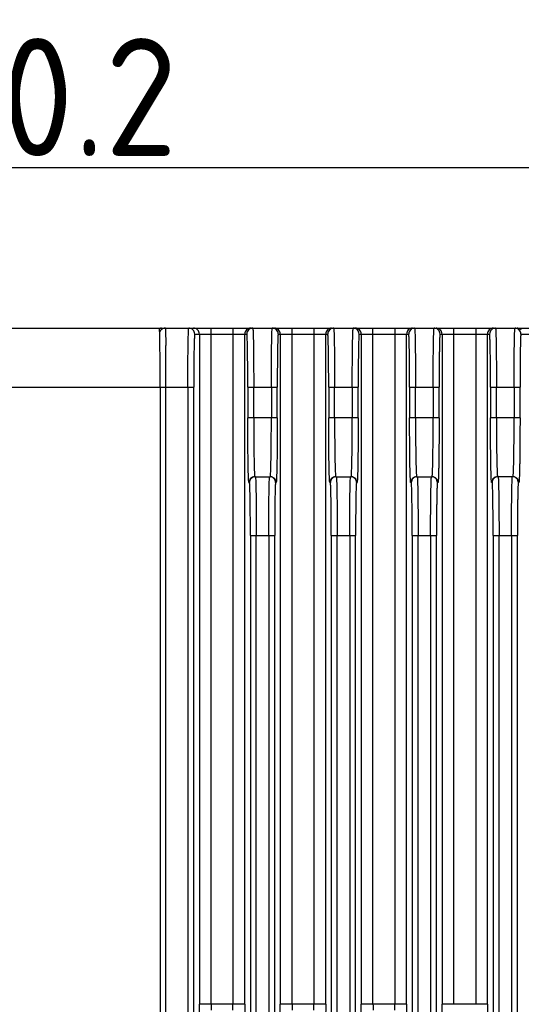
# Model space of a CAD drawing. Header units: millimetres. Extents: x 163 to 2699, y 224 to 730.
# Tile 167 of 168: x 2613 to 2656, y 495 to 579. Entities that reach past the tile are written whole.
import ezdxf

# ---------------------------------------------------------------- set-up
doc = ezdxf.new("R2010")
doc.units = ezdxf.units.MM
doc.layers.get('Defpoints').update_dxf_attribs({"color": 8})
doc.layers.add('Dim', color=2, linetype='Continuous')
doc.styles.add('Dimemsions', font='isocp.shx', dxfattribs={"bigfont": 'chineset.shx'})
doc.dimstyles.new('ISO-25', dxfattribs={"dimtxt": 3, "dimasz": 3, "dimexe": 1, "dimexo": 1, "dimgap": 1, "dimtad": 1, "dimdsep": 46, "dimtxsty": 'Dimemsions', "dimcen": 0, "dimclrd": 2, "dimclre": 2, "dimclrt": 2, "dimazin": 2, "dimtfac": 1, "dimtmove": 0, "dimatfit": 3, "dimfxl": 0, "dimarcsym": 0})

# ---------------------------------------------------------------- blocks, each defined once
blk = doc.blocks.new('*D26')
at = {"layer": 'Defpoints', "color": 0}
for p in [(2528.435, 566.334), (2698.635, 552.733), (2528.435, 546.805)]:
    blk.add_point(p, dxfattribs=at)
at = {"layer": 'Dim', "color": 2, "lineweight": -2}
for p, q in [((2528.435, 547.805), (2528.435, 567.334)), ((2698.635, 553.733), (2698.635, 567.334)), ((2692.635, 566.334), (2534.435, 566.334))]:
    blk.add_line(p, q, dxfattribs=at)
at = {"layer": 'Dim', "color": 2}
for points in [[(2534.435, 567.334), (2534.435, 565.334), (2528.435, 566.334)], [(2692.635, 567.334), (2692.635, 565.334), (2698.635, 566.334)]]:
    blk.add_solid(points, dxfattribs=at)
at = {"layer": 'Dim', "color": 2, "insert": (2613.535, 572.335), "char_height": 10, "attachment_point": 5, "style": 'Dimemsions'}
blk.add_mtext('170.2', dxfattribs=at)

msp = doc.modelspace()

# ---------------------------------------------------------------- linework, layer by layer
at = {"color": 7, "linetype": 'Continuous'}
for p, q in [((2544.435, 552.733), (2698.635, 552.733)), ((2627.864, 552.233), (2632.286, 552.233)), ((2628.26, 552.233), (2628.26, 495.38)), ((2629.26, 495.38), (2629.26, 552.733)), ((2631.109, 552.733), (2631.109, 495.38)), ((2632.109, 495.38), (2632.109, 552.233)), ((2634.941, 552.233), (2639.143, 552.233)), ((2635.118, 552.233), (2635.118, 495.38)), ((2636.117, 495.38), (2636.117, 552.733)), ((2637.966, 552.733), (2637.966, 495.38)), ((2638.966, 495.38), (2638.966, 552.233)), ((2641.798, 552.233), (2646, 552.233)), ((2641.975, 552.233), (2641.975, 495.38)), ((2642.975, 495.38), (2642.975, 552.733)), ((2644.823, 552.733), (2644.823, 495.38)), ((2645.823, 495.38), (2645.823, 552.233)), ((2648.655, 552.233), (2652.857, 552.233)), ((2648.832, 552.233), (2648.832, 495.38)), ((2649.832, 495.38), (2649.832, 552.733)), ((2651.68, 552.733), (2651.68, 495.38)), ((2652.68, 495.38), (2652.68, 552.233)), ((2655.512, 552.233), (2659.714, 552.233)), ((2544.435, 547.733), (2627.785, 547.733)), ((2624.935, 547.733), (2624.935, 397.733)), ((2625.429, 397.733), (2625.429, 547.733)), ((2627.285, 547.733), (2627.285, 397.733)), ((2627.785, 397.733), (2627.785, 547.733)), ((2632.364, 547.733), (2632.364, 545.133)), ((2632.364, 547.733), (2634.862, 547.733)), ((2632.864, 545.133), (2632.864, 547.733)), ((2634.362, 547.733), (2634.362, 545.133)), ((2634.862, 545.133), (2634.862, 547.733)), ((2639.221, 547.733), (2641.719, 547.733)), ((2639.221, 547.733), (2639.221, 545.133)), ((2639.721, 545.133), (2639.721, 547.733)), ((2641.219, 547.733), (2641.219, 545.133)), ((2641.719, 545.133), (2641.719, 547.733)), ((2646.078, 547.733), (2648.577, 547.733)), ((2646.078, 547.733), (2646.078, 545.133)), ((2646.578, 545.133), (2646.578, 547.733)), ((2648.077, 547.733), (2648.077, 545.133)), ((2648.577, 545.133), (2648.577, 547.733)), ((2652.936, 547.733), (2655.434, 547.733)), ((2652.936, 547.733), (2652.936, 545.133)), ((2653.436, 545.133), (2653.436, 547.733)), ((2654.934, 547.733), (2654.934, 545.133)), ((2655.434, 545.133), (2655.434, 547.733)), ((2634.862, 545.133), (2632.364, 545.133)), ((2641.719, 545.133), (2639.221, 545.133)), ((2648.577, 545.133), (2646.078, 545.133)), ((2655.434, 545.133), (2652.936, 545.133)), ((2632.46, 539.633), (2632.506, 539.633)), ((2632.96, 540.133), (2634.266, 540.133)), ((2634.721, 539.633), (2634.766, 539.633)), ((2639.317, 539.633), (2639.363, 539.633)), ((2639.817, 540.133), (2641.123, 540.133)), ((2641.578, 539.633), (2641.623, 539.633)), ((2646.174, 539.633), (2646.22, 539.633)), ((2646.674, 540.133), (2647.981, 540.133)), ((2648.435, 539.633), (2648.481, 539.633)), ((2653.032, 539.633), (2653.077, 539.633)), ((2654.838, 540.133), (2653.532, 540.133)), ((2655.292, 539.633), (2655.338, 539.633)), ((2632.584, 535.133), (2634.642, 535.133)), ((2632.584, 535.133), (2632.584, 402.333)), ((2633.084, 402.333), (2633.084, 535.133)), ((2634.142, 535.133), (2634.142, 402.333)), ((2634.642, 402.333), (2634.642, 535.133)), ((2639.441, 535.133), (2641.499, 535.133)), ((2639.441, 535.133), (2639.441, 402.333)), ((2639.941, 402.333), (2639.941, 535.133)), ((2641, 535.133), (2641, 402.333)), ((2641.499, 402.333), (2641.499, 535.133)), ((2646.298, 535.133), (2648.357, 535.133)), ((2646.298, 535.133), (2646.298, 402.333)), ((2646.798, 402.333), (2646.798, 535.133)), ((2647.857, 535.133), (2647.857, 402.333)), ((2648.357, 402.333), (2648.357, 535.133)), ((2653.156, 535.133), (2655.214, 535.133)), ((2653.156, 535.133), (2653.156, 402.333)), ((2653.655, 402.333), (2653.655, 535.133)), ((2654.714, 535.133), (2654.714, 402.333)), ((2655.214, 402.333), (2655.214, 535.133)), ((2632.109, 495.38), (2628.26, 495.38)), ((2638.966, 495.38), (2635.118, 495.38)), ((2645.823, 495.38), (2641.975, 495.38)), ((2652.68, 495.38), (2648.832, 495.38))]:
    msp.add_line(p, q, dxfattribs=at)
for centre, radius, start, end in [((2625.063, 552.234), 0.499, 104.99048, 111.7971), ((2625.064, 552.233), 0.5, 90, 111.6639), ((2625.064, 552.231), 0.503, 90.04019, 104.96082), ((2627.363, 552.231), 0.502, 75.04023, 89.95326), ((2627.363, 552.233), 0.5, 0.02421, 44.9782), ((2627.76, 552.234), 0.5, 44.99134, 90.00249), ((2627.76, 552.233), 0.5, 359.99606, 44.99777), ((2632.609, 552.233), 0.5, 135.00223, 180.00394), ((2632.609, 552.234), 0.5, 89.99751, 135.00866), ((2632.786, 552.233), 0.5, 135.02179, 179.97583), ((2632.786, 552.233), 0.5, 90.01263, 135.00209), ((2634.441, 552.233), 0.5, 44.99791, 89.98737), ((2634.618, 552.234), 0.5, 44.99134, 90.00249), ((2634.44, 552.233), 0.5, 0.02416, 44.97821), ((2634.618, 552.233), 0.5, 359.99606, 44.99777), ((2639.466, 552.233), 0.5, 135.00223, 180.00394), ((2639.466, 552.234), 0.5, 89.99751, 135.00866), ((2639.643, 552.233), 0.5, 135.02179, 179.97585), ((2639.644, 552.232), 0.501, 120.01213, 134.98061), ((2641.298, 552.233), 0.5, 44.99791, 89.98739), ((2641.475, 552.234), 0.5, 44.99134, 90.00249), ((2641.297, 552.233), 0.5, 0.02414, 44.97821), ((2641.475, 552.233), 0.5, 359.99606, 44.99777), ((2646.323, 552.233), 0.5, 135.00223, 180.00394), ((2646.323, 552.234), 0.5, 89.99751, 135.00866), ((2646.5, 552.233), 0.5, 135.02178, 179.97587), ((2646.501, 552.232), 0.501, 120.01213, 134.98061), ((2648.155, 552.231), 0.502, 75.04027, 89.95327), ((2648.332, 552.231), 0.503, 75.03796, 89.95978), ((2648.155, 552.233), 0.5, 0.02412, 44.97822), ((2648.332, 552.233), 0.5, 359.99606, 44.99777), ((2653.18, 552.233), 0.5, 135.00223, 180.00394), ((2653.18, 552.234), 0.5, 89.99751, 135.00866), ((2653.358, 552.233), 0.5, 135.02178, 179.9759), ((2653.358, 552.232), 0.501, 120.01212, 134.9806), ((2655.012, 552.231), 0.502, 75.04028, 89.95327), ((2655.189, 552.231), 0.503, 75.03796, 89.95978), ((2655.012, 552.233), 0.5, 0.02409, 44.97822), ((2302.375, 548.091), 323.054, 359.93658, 0.56364), ((2632.961, 539.633), 0.5, 135.0218, 179.9758), ((2633.006, 539.633), 0.5, 135.02181, 179.97577), ((2632.96, 539.633), 0.5, 90.01266, 135.00209), ((2633.006, 539.633), 0.5, 90.01267, 135.00209), ((2634.221, 539.636), 0.498, 84.81235, 89.99362), ((2634.266, 539.631), 0.502, 75.04022, 89.95326), ((2634.221, 539.633), 0.5, 45.00115, 84.82671), ((2634.22, 539.633), 0.5, 0.02423, 44.97819), ((2634.266, 539.633), 0.5, 0.0242, 44.9782), ((2639.818, 539.633), 0.5, 135.0218, 179.97581), ((2639.863, 539.633), 0.5, 135.0218, 179.97579), ((2639.817, 539.633), 0.5, 90.01264, 135.00209), ((2639.863, 539.631), 0.502, 90.04674, 104.95978), ((2641.078, 539.633), 0.5, 44.99791, 89.98734), ((2641.123, 539.631), 0.502, 75.04023, 89.95326), ((2641.078, 539.633), 0.5, 0.02421, 44.9782), ((2641.123, 539.633), 0.5, 0.02418, 44.9782), ((2646.675, 539.633), 0.5, 135.02179, 179.97583), ((2646.72, 539.633), 0.5, 135.0218, 179.9758), ((2646.675, 539.633), 0.5, 90.01263, 135.00209), ((2646.72, 539.631), 0.502, 90.04674, 104.95978), ((2647.935, 539.633), 0.5, 44.99791, 89.98735), ((2647.98, 539.631), 0.502, 75.04024, 89.95326), ((2647.935, 539.633), 0.5, 0.0242, 44.9782), ((2647.98, 539.633), 0.5, 0.02416, 44.97821), ((2653.532, 539.633), 0.5, 135.02179, 179.97585), ((2653.577, 539.633), 0.5, 135.0218, 179.97582), ((2653.532, 539.633), 0.5, 90.01261, 135.00209), ((2653.577, 539.631), 0.502, 90.04674, 104.95977), ((2654.792, 539.636), 0.498, 84.81237, 89.99362), ((2654.792, 539.633), 0.5, 45.00115, 84.82675), ((2654.837, 539.631), 0.502, 75.04025, 89.95327), ((2654.792, 539.633), 0.5, 0.02418, 44.9782), ((2654.837, 539.633), 0.5, 0.02414, 44.97821), ((2655.358, 495.374), 26.098, 179.98822, 181.10161), ((2606.892, 495.356), 24.217, 358.85515, 0.05502), ((2662.215, 495.374), 26.098, 179.98822, 181.10161), ((2613.749, 495.356), 24.217, 358.85515, 0.05502), ((2669.057, 495.374), 26.082, 179.98788, 181.10195), ((2620.606, 495.356), 24.217, 358.85515, 0.05502)]:
    msp.add_arc(centre, radius, start, end, dxfattribs=at)
msp.add_ellipse((2624.876, 547.733), major_axis=(0, 5), ratio=0.01171, start_param=-1.570796, end_param=0, dxfattribs=at)
for points, start_tangent, end_tangent in [([(2625.023, 552.587), (2624.893, 552.363)], (-0.707083, -0.707131), (-0.258284, -0.966069)), ([(2625.376, 552.733), (2625.185, 552.695), (2625.023, 552.587)], (-0.999997, -0.002605), (-0.705619, -0.708591)), ([(2625.376, 552.733), (2625.379, 552.727), (2625.381, 552.709), (2625.384, 552.679), (2625.386, 552.637), (2625.389, 552.584), (2625.391, 552.518), (2625.396, 552.353), (2625.401, 552.143), (2625.405, 551.89), (2625.41, 551.598), (2625.413, 551.269)], (1, 0), (0.010818, -0.999941)), ([(2627.308, 551.269), (2627.314, 551.598), (2627.32, 551.891), (2627.327, 552.143), (2627.334, 552.353), (2627.341, 552.518), (2627.345, 552.584), (2627.348, 552.637), (2627.352, 552.679), (2627.356, 552.709), (2627.36, 552.727), (2627.364, 552.733)], (0.015707, 0.999877), (1, 0)), ([(2627.717, 552.587), (2627.493, 552.716)], (-0.706847, 0.707366), (-0.966031, 0.258426)), ([(2627.864, 552.233), (2627.86, 552.228), (2627.856, 552.212), (2627.852, 552.185), (2627.848, 552.147), (2627.845, 552.098), (2627.841, 552.04), (2627.834, 551.891), (2627.827, 551.702), (2627.82, 551.475), (2627.814, 551.212), (2627.808, 550.915), (2627.798, 550.233), (2627.791, 549.455), (2627.787, 548.611), (2627.785, 547.733)], (-1, -0.000001), (0, -1)), ([(2632.364, 547.733), (2632.363, 548.611), (2632.358, 549.456), (2632.351, 550.233), (2632.341, 550.916), (2632.335, 551.212), (2632.329, 551.475), (2632.323, 551.702), (2632.316, 551.891), (2632.308, 552.04), (2632.305, 552.099), (2632.301, 552.147), (2632.297, 552.185), (2632.293, 552.212), (2632.289, 552.228), (2632.286, 552.234)], (0, 1), (-1, 0.000021)), ([(2632.786, 552.733), (2632.791, 552.723), (2632.796, 552.691), (2632.801, 552.638), (2632.806, 552.563)], (1, 0), (0.058379, -0.998294)), ([(2632.806, 552.563), (2632.825, 552.063), (2632.841, 551.269)], (0.058379, -0.998294), (0.015679, -0.999877)), ([(2634.385, 551.269), (2634.402, 552.063), (2634.421, 552.563)], (0.015681, 0.999877), (0.058552, 0.998284)), ([(2634.421, 552.563), (2634.426, 552.637), (2634.431, 552.691), (2634.436, 552.723), (2634.441, 552.733)], (0.058552, 0.998284), (1, 0)), ([(2634.941, 552.234), (2634.937, 552.228), (2634.933, 552.212), (2634.929, 552.185), (2634.925, 552.147), (2634.922, 552.099), (2634.918, 552.04), (2634.911, 551.891), (2634.904, 551.702), (2634.897, 551.475), (2634.891, 551.212), (2634.885, 550.915), (2634.88, 550.588), (2634.875, 550.233), (2634.868, 549.456), (2634.864, 548.611), (2634.862, 547.733)], (-1, -0.000022), (0, -1)), ([(2639.221, 547.733), (2639.22, 548.611), (2639.215, 549.456), (2639.208, 550.233), (2639.198, 550.916), (2639.193, 551.212), (2639.186, 551.475), (2639.18, 551.702), (2639.173, 551.891), (2639.166, 552.04), (2639.162, 552.099), (2639.158, 552.147), (2639.154, 552.185), (2639.15, 552.212), (2639.147, 552.228), (2639.143, 552.234)], (0, 1), (-1, 0.000021)), ([(2639.643, 552.733), (2639.393, 552.666)], (-1, 0), (-0.866129, -0.49982)), ([(2639.643, 552.733), (2639.648, 552.723), (2639.653, 552.691), (2639.658, 552.638), (2639.663, 552.563)], (1, 0), (0.058379, -0.998294)), ([(2639.663, 552.563), (2639.682, 552.063), (2639.698, 551.269)], (0.058379, -0.998294), (0.015679, -0.999877)), ([(2641.242, 551.269), (2641.259, 552.063), (2641.278, 552.563)], (0.015681, 0.999877), (0.058553, 0.998284)), ([(2641.278, 552.563), (2641.283, 552.637), (2641.288, 552.691), (2641.293, 552.723), (2641.298, 552.733)], (0.058553, 0.998284), (1, 0)), ([(2641.798, 552.234), (2641.794, 552.228), (2641.79, 552.212), (2641.786, 552.185), (2641.783, 552.147), (2641.779, 552.099), (2641.775, 552.04), (2641.768, 551.891), (2641.761, 551.702), (2641.754, 551.475), (2641.748, 551.212), (2641.742, 550.915), (2641.737, 550.588), (2641.733, 550.233), (2641.725, 549.456), (2641.721, 548.611), (2641.719, 547.733)], (-1, -0.000021), (0, -1)), ([(2646.078, 547.733), (2646.077, 548.611), (2646.072, 549.456), (2646.065, 550.233), (2646.055, 550.916), (2646.05, 551.212), (2646.044, 551.475), (2646.037, 551.702), (2646.03, 551.891), (2646.023, 552.04), (2646.019, 552.099), (2646.015, 552.147), (2646.011, 552.185), (2646.008, 552.212), (2646.004, 552.228), (2646, 552.234)], (0, 1), (-1, 0.000021)), ([(2646.5, 552.733), (2646.25, 552.666)], (-1, 0), (-0.866129, -0.49982)), ([(2646.5, 552.733), (2646.505, 552.723), (2646.51, 552.691), (2646.515, 552.638), (2646.52, 552.563)], (1, 0), (0.058379, -0.998294)), ([(2646.52, 552.563), (2646.539, 552.063), (2646.555, 551.269)], (0.058379, -0.998294), (0.015679, -0.999877)), ([(2648.1, 551.269), (2648.116, 552.063), (2648.135, 552.563)], (0.015681, 0.999877), (0.058553, 0.998284)), ([(2648.135, 552.563), (2648.14, 552.637), (2648.145, 552.691), (2648.15, 552.723), (2648.155, 552.733)], (0.058553, 0.998284), (1, 0)), ([(2648.509, 552.587), (2648.284, 552.716)], (-0.706848, 0.707366), (-0.966031, 0.258426)), ([(2648.461, 552.716), (2648.685, 552.587)], (0.965991, -0.258576), (0.707053, -0.707161)), ([(2648.655, 552.234), (2648.651, 552.228), (2648.647, 552.212), (2648.644, 552.185), (2648.64, 552.147), (2648.636, 552.099), (2648.632, 552.04), (2648.625, 551.891), (2648.618, 551.702), (2648.611, 551.475), (2648.605, 551.212), (2648.6, 550.915), (2648.594, 550.588), (2648.59, 550.233), (2648.582, 549.456), (2648.578, 548.611), (2648.577, 547.733)], (-1, -0.000021), (0, -1)), ([(2652.936, 547.733), (2652.934, 548.611), (2652.93, 549.456), (2652.922, 550.233), (2652.913, 550.916), (2652.907, 551.212), (2652.901, 551.475), (2652.894, 551.702), (2652.887, 551.891), (2652.88, 552.04), (2652.876, 552.099), (2652.872, 552.147), (2652.869, 552.185), (2652.865, 552.212), (2652.861, 552.228), (2652.857, 552.234)], (0, 1), (-1, 0.000021)), ([(2653.357, 552.733), (2653.107, 552.666)], (-1, 0), (-0.866129, -0.49982)), ([(2653.357, 552.733), (2653.362, 552.723), (2653.367, 552.691), (2653.372, 552.638), (2653.377, 552.563)], (1, 0), (0.058379, -0.998294)), ([(2653.377, 552.563), (2653.396, 552.063), (2653.413, 551.269)], (0.058379, -0.998294), (0.015679, -0.999877)), ([(2654.957, 551.269), (2654.973, 552.063), (2654.992, 552.563)], (0.015682, 0.999877), (0.058549, 0.998285)), ([(2654.992, 552.563), (2654.997, 552.637), (2655.002, 552.691), (2655.007, 552.723), (2655.012, 552.733)], (0.058549, 0.998285), (1, 0)), ([(2655.366, 552.587), (2655.142, 552.716)], (-0.706848, 0.707366), (-0.966031, 0.258426)), ([(2655.318, 552.716), (2655.543, 552.587)], (0.965991, -0.258576), (0.707053, -0.707161)), ([(2655.512, 552.234), (2655.508, 552.228), (2655.505, 552.212), (2655.501, 552.185), (2655.497, 552.147), (2655.493, 552.099), (2655.489, 552.04), (2655.482, 551.891), (2655.475, 551.702), (2655.469, 551.475), (2655.462, 551.212), (2655.457, 550.915), (2655.451, 550.588), (2655.447, 550.233), (2655.44, 549.456), (2655.435, 548.611), (2655.434, 547.733)], (-1, -0.00002), (0, -1)), ([(2627.285, 547.733), (2627.287, 548.709), (2627.308, 551.269)], (0, 1), (0.015707, 0.999877)), ([(2632.841, 551.269), (2632.851, 550.511), (2632.864, 547.733)], (0.015679, -0.999877), (0, -1)), ([(2634.362, 547.733), (2634.364, 548.709), (2634.385, 551.269)], (0, 1), (0.015681, 0.999877)), ([(2639.698, 551.269), (2639.708, 550.511), (2639.721, 547.733)], (0.015679, -0.999877), (0, -1)), ([(2641.219, 547.733), (2641.221, 548.709), (2641.242, 551.269)], (0, 1), (0.015681, 0.999877)), ([(2646.555, 551.269), (2646.565, 550.511), (2646.578, 547.733)], (0.015679, -0.999877), (0, -1)), ([(2648.077, 547.733), (2648.078, 548.709), (2648.1, 551.269)], (0, 1), (0.015681, 0.999877)), ([(2653.413, 551.269), (2653.422, 550.511), (2653.436, 547.733)], (0.015679, -0.999877), (0, -1)), ([(2654.934, 547.733), (2654.935, 548.709), (2654.957, 551.269)], (0, 1), (0.015682, 0.999877)), ([(2632.428, 539.943), (2632.402, 540.741), (2632.382, 541.952), (2632.369, 543.464), (2632.364, 545.133)], (-0.049832, 0.998758), (0, 1)), ([(2632.864, 545.133), (2632.866, 544.158), (2632.892, 541.598)], (0, -1), (0.019232, -0.999815)), ([(2634.334, 541.598), (2634.346, 542.356), (2634.362, 545.133)], (0.019162, 0.999816), (0, 1)), ([(2634.862, 545.133), (2634.86, 544.06), (2634.855, 543.028), (2634.846, 542.078), (2634.84, 541.644), (2634.834, 541.244), (2634.827, 540.881), (2634.82, 540.56), (2634.811, 540.283), (2634.803, 540.052), (2634.794, 539.87), (2634.79, 539.798), (2634.785, 539.739), (2634.78, 539.692), (2634.776, 539.66), (2634.771, 539.64), (2634.766, 539.633)], (0, -1), (-1, -0.000021)), ([(2639.286, 539.943), (2639.26, 540.741), (2639.239, 541.952), (2639.226, 543.464), (2639.221, 545.133)], (-0.049832, 0.998758), (0, 1)), ([(2639.721, 545.133), (2639.723, 544.158), (2639.749, 541.598)], (0, -1), (0.019232, -0.999815)), ([(2641.191, 541.598), (2641.203, 542.356), (2641.219, 545.133)], (0.019162, 0.999816), (0, 1)), ([(2641.719, 545.133), (2641.718, 544.06), (2641.712, 543.028), (2641.703, 542.078), (2641.698, 541.644), (2641.691, 541.244), (2641.684, 540.881), (2641.677, 540.56), (2641.669, 540.283), (2641.66, 540.052), (2641.651, 539.87), (2641.647, 539.798), (2641.642, 539.739), (2641.637, 539.692), (2641.633, 539.66), (2641.628, 539.64), (2641.623, 539.633)], (0, -1), (-1, -0.000021)), ([(2646.143, 539.943), (2646.117, 540.741), (2646.096, 541.952), (2646.083, 543.464), (2646.078, 545.133)], (-0.049832, 0.998758), (0, 1)), ([(2646.578, 545.133), (2646.58, 544.158), (2646.607, 541.598)], (0, -1), (0.019232, -0.999815)), ([(2648.048, 541.598), (2648.06, 542.356), (2648.077, 545.133)], (0.019162, 0.999816), (0, 1)), ([(2648.577, 545.133), (2648.575, 544.06), (2648.569, 543.028), (2648.56, 542.078), (2648.555, 541.644), (2648.548, 541.244), (2648.541, 540.881), (2648.534, 540.56), (2648.526, 540.283), (2648.517, 540.052), (2648.508, 539.87), (2648.504, 539.798), (2648.499, 539.739), (2648.495, 539.692), (2648.49, 539.66), (2648.485, 539.64), (2648.481, 539.633)], (0, -1), (-1, -0.000021)), ([(2653, 539.943), (2652.974, 540.741), (2652.953, 541.952), (2652.94, 543.464), (2652.936, 545.133)], (-0.049832, 0.998758), (0, 1)), ([(2653.436, 545.133), (2653.437, 544.158), (2653.464, 541.598)], (0, -1), (0.019232, -0.999815)), ([(2654.906, 541.598), (2654.918, 542.356), (2654.934, 545.133)], (0.019162, 0.999816), (0, 1)), ([(2655.434, 545.133), (2655.432, 544.06), (2655.426, 543.028), (2655.417, 542.078), (2655.412, 541.644), (2655.406, 541.244), (2655.399, 540.881), (2655.391, 540.56), (2655.383, 540.283), (2655.374, 540.052), (2655.366, 539.87), (2655.361, 539.798), (2655.356, 539.739), (2655.352, 539.692), (2655.347, 539.66), (2655.342, 539.64), (2655.338, 539.633)], (0, -1), (-1, -0.000021)), ([(2632.892, 541.598), (2632.912, 540.803), (2632.935, 540.304)], (0.019232, -0.999815), (0.071547, -0.997437)), ([(2634.291, 540.304), (2634.314, 540.803), (2634.334, 541.598)], (0.071292, 0.997456), (0.019162, 0.999816)), ([(2639.749, 541.598), (2639.769, 540.803), (2639.792, 540.304)], (0.019232, -0.999815), (0.071548, -0.997437)), ([(2641.148, 540.304), (2641.171, 540.803), (2641.191, 541.598)], (0.071292, 0.997456), (0.019162, 0.999816)), ([(2646.607, 541.598), (2646.626, 540.803), (2646.65, 540.304)], (0.019232, -0.999815), (0.071548, -0.997437)), ([(2648.005, 540.304), (2648.029, 540.803), (2648.048, 541.598)], (0.071292, 0.997455), (0.019162, 0.999816)), ([(2653.464, 541.598), (2653.484, 540.803), (2653.507, 540.304)], (0.019232, -0.999815), (0.071548, -0.997437)), ([(2654.863, 540.304), (2654.886, 540.803), (2654.906, 541.598)], (0.071292, 0.997455), (0.019162, 0.999816)), ([(2632.46, 539.633), (2632.456, 539.638), (2632.452, 539.653), (2632.448, 539.678), (2632.444, 539.712), (2632.436, 539.809), (2632.428, 539.943)], (-1, 0.000021), (-0.049832, 0.998758)), ([(2632.584, 535.133), (2632.583, 536.011), (2632.578, 536.856), (2632.571, 537.633), (2632.561, 538.316), (2632.555, 538.612), (2632.549, 538.875), (2632.543, 539.102), (2632.536, 539.291), (2632.528, 539.44), (2632.525, 539.499), (2632.521, 539.547), (2632.517, 539.585), (2632.513, 539.612), (2632.509, 539.628), (2632.506, 539.634)], (0, 1), (-1, 0.000022)), ([(2632.935, 540.304), (2632.941, 540.23), (2632.948, 540.177), (2632.954, 540.144), (2632.96, 540.133)], (0.071547, -0.997437), (1, 0.000001)), ([(2633.005, 540.133), (2633.011, 540.123), (2633.016, 540.091), (2633.021, 540.038), (2633.026, 539.963)], (1, 0), (0.058379, -0.998294)), ([(2633.026, 539.963), (2633.045, 539.463), (2633.061, 538.669)], (0.058379, -0.998294), (0.015679, -0.999877)), ([(2634.165, 538.669), (2634.182, 539.463), (2634.201, 539.963)], (0.015707, 0.999877), (0.058509, 0.998287)), ([(2634.201, 539.963), (2634.206, 540.037), (2634.211, 540.091), (2634.216, 540.123), (2634.221, 540.133)], (0.058509, 0.998287), (1, 0)), ([(2634.266, 540.133), (2634.273, 540.144), (2634.279, 540.176), (2634.285, 540.229), (2634.291, 540.304)], (1, 0), (0.071292, 0.997456)), ([(2634.396, 540.116), (2634.62, 539.987)], (0.966031, -0.258427), (0.706847, -0.707366)), ([(2634.721, 539.633), (2634.717, 539.628), (2634.713, 539.612), (2634.709, 539.585), (2634.706, 539.547), (2634.702, 539.498), (2634.698, 539.44), (2634.691, 539.291), (2634.684, 539.102), (2634.677, 538.875), (2634.671, 538.612), (2634.665, 538.315), (2634.656, 537.633), (2634.648, 536.855), (2634.644, 536.011), (2634.642, 535.133)], (-1, -0.000001), (0, -1)), ([(2639.317, 539.633), (2639.313, 539.638), (2639.309, 539.653), (2639.305, 539.678), (2639.301, 539.712), (2639.293, 539.809), (2639.286, 539.943)], (-1, 0.000021), (-0.049832, 0.998758)), ([(2639.441, 535.133), (2639.44, 536.011), (2639.435, 536.856), (2639.428, 537.633), (2639.418, 538.316), (2639.413, 538.612), (2639.406, 538.875), (2639.4, 539.102), (2639.393, 539.291), (2639.386, 539.44), (2639.382, 539.499), (2639.378, 539.547), (2639.374, 539.585), (2639.37, 539.612), (2639.367, 539.628), (2639.363, 539.634)], (0, 1), (-1, 0.000021)), ([(2639.733, 540.116), (2639.509, 539.987)], (-0.966031, -0.258427), (-0.706847, -0.707366)), ([(2639.792, 540.304), (2639.799, 540.23), (2639.805, 540.177), (2639.811, 540.144), (2639.817, 540.133)], (0.071548, -0.997437), (1, 0.000001)), ([(2639.863, 540.133), (2639.868, 540.123), (2639.873, 540.091), (2639.878, 540.038), (2639.883, 539.963)], (1, 0), (0.058379, -0.998294)), ([(2639.883, 539.963), (2639.902, 539.463), (2639.918, 538.669)], (0.058379, -0.998294), (0.015679, -0.999877)), ([(2641.023, 538.669), (2641.039, 539.463), (2641.058, 539.963)], (0.015707, 0.999877), (0.058509, 0.998287)), ([(2641.058, 539.963), (2641.063, 540.037), (2641.068, 540.091), (2641.073, 540.123), (2641.078, 540.133)], (0.058509, 0.998287), (1, 0)), ([(2641.123, 540.133), (2641.13, 540.144), (2641.136, 540.176), (2641.142, 540.229), (2641.148, 540.304)], (1, 0), (0.071292, 0.997456)), ([(2641.253, 540.116), (2641.477, 539.987)], (0.966031, -0.258426), (0.706848, -0.707366)), ([(2641.578, 539.633), (2641.574, 539.628), (2641.57, 539.612), (2641.566, 539.585), (2641.563, 539.547), (2641.559, 539.498), (2641.555, 539.44), (2641.548, 539.291), (2641.541, 539.102), (2641.534, 538.875), (2641.528, 538.612), (2641.522, 538.315), (2641.513, 537.633), (2641.505, 536.855), (2641.501, 536.011), (2641.499, 535.133)], (-1, -0.000001), (0, -1)), ([(2646.174, 539.633), (2646.17, 539.638), (2646.166, 539.653), (2646.162, 539.678), (2646.158, 539.712), (2646.15, 539.809), (2646.143, 539.943)], (-1, 0.000021), (-0.049832, 0.998758)), ([(2646.298, 535.133), (2646.297, 536.011), (2646.292, 536.855), (2646.285, 537.634), (2646.275, 538.315), (2646.27, 538.612), (2646.263, 538.875), (2646.257, 539.102), (2646.25, 539.291), (2646.243, 539.439), (2646.239, 539.498), (2646.235, 539.547), (2646.231, 539.584), (2646.228, 539.612), (2646.224, 539.628), (2646.22, 539.634)], (0, 1), (-1, 0.000022)), ([(2646.591, 540.116), (2646.366, 539.987)], (-0.966031, -0.258427), (-0.706847, -0.707366)), ([(2646.65, 540.304), (2646.656, 540.23), (2646.662, 540.177), (2646.668, 540.144), (2646.674, 540.133)], (0.071548, -0.997437), (1, 0.000001)), ([(2646.72, 540.133), (2646.722, 540.131), (2646.725, 540.123), (2646.73, 540.09), (2646.735, 540.037), (2646.74, 539.963)], (1, 0), (0.058613, -0.998281)), ([(2646.74, 539.963), (2646.759, 539.463), (2646.775, 538.669)], (0.058613, -0.998281), (0.015734, -0.999876)), ([(2647.88, 538.669), (2647.896, 539.463), (2647.915, 539.963)], (0.015681, 0.999877), (0.058552, 0.998284)), ([(2647.915, 539.963), (2647.92, 540.037), (2647.925, 540.091), (2647.93, 540.123), (2647.935, 540.133)], (0.058552, 0.998284), (1, 0)), ([(2647.981, 540.133), (2647.987, 540.144), (2647.993, 540.176), (2647.999, 540.229), (2648.005, 540.304)], (1, 0), (0.071292, 0.997455)), ([(2648.11, 540.116), (2648.334, 539.987)], (0.966031, -0.258426), (0.706848, -0.707366)), ([(2648.435, 539.634), (2648.431, 539.628), (2648.427, 539.612), (2648.424, 539.585), (2648.42, 539.547), (2648.416, 539.499), (2648.412, 539.44), (2648.405, 539.291), (2648.398, 539.102), (2648.391, 538.875), (2648.385, 538.612), (2648.38, 538.315), (2648.374, 537.988), (2648.37, 537.633), (2648.363, 536.856), (2648.358, 536.011), (2648.357, 535.133)], (-1, -0.000022), (0, -1)), ([(2653.032, 539.633), (2653.028, 539.638), (2653.024, 539.653), (2653.02, 539.678), (2653.016, 539.712), (2653.008, 539.809), (2653, 539.943)], (-1, 0.00002), (-0.049832, 0.998758)), ([(2653.156, 535.133), (2653.154, 536.011), (2653.15, 536.856), (2653.142, 537.633), (2653.133, 538.316), (2653.127, 538.612), (2653.121, 538.875), (2653.114, 539.102), (2653.107, 539.291), (2653.1, 539.44), (2653.096, 539.499), (2653.092, 539.547), (2653.089, 539.585), (2653.085, 539.612), (2653.081, 539.628), (2653.077, 539.634)], (0, 1), (-1, 0.000021)), ([(2653.448, 540.116), (2653.223, 539.987)], (-0.966031, -0.258426), (-0.706848, -0.707366)), ([(2653.507, 540.304), (2653.513, 540.23), (2653.519, 540.177), (2653.525, 540.144), (2653.532, 540.133)], (0.071548, -0.997437), (1, 0.000001)), ([(2653.577, 540.133), (2653.582, 540.123), (2653.587, 540.091), (2653.592, 540.038), (2653.597, 539.963)], (1, 0), (0.058379, -0.998294)), ([(2653.597, 539.963), (2653.616, 539.463), (2653.632, 538.669)], (0.058379, -0.998294), (0.015679, -0.999877)), ([(2654.737, 538.669), (2654.753, 539.463), (2654.772, 539.963)], (0.015681, 0.999877), (0.058552, 0.998284)), ([(2654.772, 539.963), (2654.777, 540.037), (2654.782, 540.091), (2654.787, 540.123), (2654.792, 540.133)], (0.058552, 0.998284), (1, 0)), ([(2654.838, 540.133), (2654.844, 540.144), (2654.85, 540.176), (2654.856, 540.229), (2654.863, 540.304)], (1, 0), (0.071292, 0.997455)), ([(2654.967, 540.116), (2655.191, 539.987)], (0.966031, -0.258426), (0.706848, -0.707366)), ([(2655.292, 539.634), (2655.288, 539.628), (2655.285, 539.612), (2655.281, 539.585), (2655.277, 539.547), (2655.273, 539.499), (2655.269, 539.44), (2655.262, 539.291), (2655.255, 539.102), (2655.249, 538.875), (2655.242, 538.612), (2655.237, 538.315), (2655.232, 537.988), (2655.227, 537.633), (2655.22, 536.856), (2655.215, 536.011), (2655.214, 535.133)], (-1, -0.000022), (0, -1)), ([(2633.061, 538.669), (2633.071, 537.911), (2633.084, 535.133)], (0.015679, -0.999877), (0, -1)), ([(2634.142, 535.133), (2634.144, 536.109), (2634.165, 538.669)], (0, 1), (0.015707, 0.999877)), ([(2639.918, 538.669), (2639.928, 537.911), (2639.941, 535.133)], (0.015679, -0.999877), (0, -1)), ([(2641, 535.133), (2641.001, 536.109), (2641.023, 538.669)], (0, 1), (0.015707, 0.999877)), ([(2646.775, 538.669), (2646.785, 537.911), (2646.798, 535.133)], (0.015734, -0.999876), (0, -1)), ([(2647.857, 535.133), (2647.858, 536.109), (2647.88, 538.669)], (0, 1), (0.015681, 0.999877)), ([(2653.632, 538.669), (2653.642, 537.911), (2653.655, 535.133)], (0.015679, -0.999877), (0, -1)), ([(2654.714, 535.133), (2654.715, 536.109), (2654.737, 538.669)], (0, 1), (0.015681, 0.999877)), ([(2628.278, 493.631), (2628.265, 494.365), (2628.26, 495.38)], (-0.031404, 0.999507), (0, 1)), ([(2632.109, 495.38), (2632.104, 494.365), (2632.091, 493.631)], (0, -1), (-0.031404, -0.999507)), ([(2635.135, 493.631), (2635.122, 494.365), (2635.118, 495.38)], (-0.031404, 0.999507), (0, 1)), ([(2638.966, 495.38), (2638.961, 494.365), (2638.948, 493.631)], (0, -1), (-0.031404, -0.999507)), ([(2641.993, 493.631), (2641.979, 494.365), (2641.975, 495.38)], (-0.031404, 0.999507), (0, 1)), ([(2645.823, 495.38), (2645.818, 494.365), (2645.805, 493.631)], (0, -1), (-0.031404, -0.999507)), ([(2648.85, 493.631), (2648.837, 494.365), (2648.832, 495.38)], (-0.031404, 0.999507), (0, 1)), ([(2652.68, 495.38), (2652.675, 494.365), (2652.662, 493.631)], (0, -1), (-0.031404, -0.999507))]:
    msp.add_spline(points, degree=3, dxfattribs=dict(at, start_tangent=start_tangent, end_tangent=end_tangent))

# ---------------------------------------------------------------- dimensions: what is measured, and where the dimension line sits
at = {"layer": 'Dim'}
dim = msp.add_linear_dim(base=(2528.435, 566.334), p1=(2698.635, 552.733), p2=(2528.435, 546.805), dimstyle='ISO-25', override={"dimtxt": 10, "dimasz": 6}, dxfattribs=at)
dim.commit()
dim.dimension.update_dxf_attribs({"geometry": '*D26', "text_midpoint": (2613.535, 572.335)})

doc.saveas('drawing.dxf')
